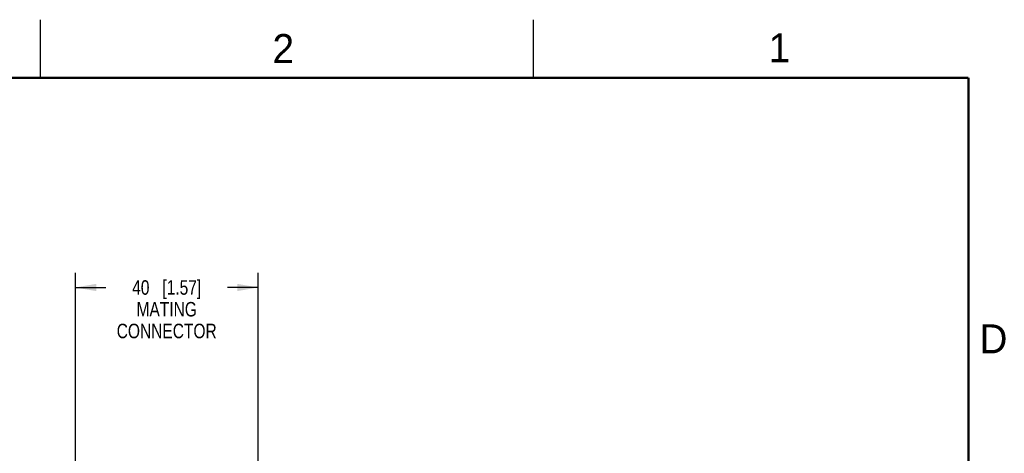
# Model space of a CAD drawing. Header units: inches. Extents: x 0 to 34, y 0 to 22.
# Tile 51 of 51: x 25.3 to 33.8, y 18.3 to 22. Entities that reach past the tile are written whole.
import ezdxf

# ---------------------------------------------------------------- set-up
doc = ezdxf.new("R2010")
doc.units = ezdxf.units.IN
doc.header["$LTSCALE"] = 1.87
doc.header["$MEASUREMENT"] = 0
doc.layers.get('0').update_dxf_attribs({"linetype": 'CONTINUOUS'})
doc.layers.add('DIMENSIONS', color=7, linetype='CONTINUOUS')
doc.styles.get("Standard").update_dxf_attribs({"font": 'txt', "width": 0.8})
doc.styles.add('TEXTSTYLE_2', font='txt')
doc.dimstyles.new('DIMSTYLE_1', dxfattribs={"dimtxt": 0.125, "dimasz": 0.18, "dimexe": 0.18, "dimexo": 0.0625, "dimgap": 0.09, "dimtad": 0, "dimtih": 1, "dimtoh": 1, "dimdec": 1, "dimdsep": 46, "dimtxsty": 'STANDARD', "dimblk": '_FILLED', "dimblk1": '_FILLED', "dimblk2": '_FILLED', "dimcen": 0.09, "dimadec": 0, "dimazin": 0, "dimtp": 0.1, "dimtm": 0.1, "dimtfac": 1, "dimtdec": 1, "dimtofl": 0, "dimtmove": 0, "dimatfit": 3, "dimldrblk": '_FILLED', "dimfxl": 1, "dimtolj": 1, "dimarcsym": 0})

# ---------------------------------------------------------------- blocks, each defined once
blk = doc.blocks.new('_FILLED')
at = {"color": 0, "linetype": 'BYBLOCK'}
blk.add_solid([(0, 0), (-1, 0.174), (-1, -0.174)], dxfattribs=at)
blk = doc.blocks.new('*D0')
at = {"layer": 'DIMENSIONS', "color": 2, "linetype": 'CONTINUOUS'}
for p, q in [((25.8033, 16.7739), (25.8033, 19.8162)), ((27.3781, 16.7739), (27.3781, 19.8162)), ((25.8033, 19.6912), (26.0657, 19.6912)), ((27.3781, 19.6912), (27.1157, 19.6912))]:
    blk.add_line(p, q, dxfattribs=at)
at = {"layer": 'DIMENSIONS', "color": 2, "linetype": 'CONTINUOUS', "xscale": 0.18, "yscale": 0.18, "zscale": 0.18, "rotation": 180}
blk.add_blockref('_FILLED', (25.8033, 19.6912), dxfattribs=at)
at = {"layer": 'DIMENSIONS', "color": 2, "linetype": 'CONTINUOUS', "xscale": 0.18, "yscale": 0.18, "zscale": 0.18}
blk.add_blockref('_FILLED', (27.3781, 19.6912), dxfattribs=at)
at = {"layer": 'DIMENSIONS', "color": 2, "linetype": 'CONTINUOUS', "insert": (26.5907, 19.7537), "char_height": 0.125, "width": 0.925, "attachment_point": 2, "line_spacing_factor": 0.9}
blk.add_mtext('40{\\Ftxt.shx;\\W1.000000;\\H0.125000; }[1.57]\\PMATING\\PCONNECTOR', dxfattribs=at)

msp = doc.modelspace()

# ---------------------------------------------------------------- linework, layer by layer
at = {"color": 2, "linetype": 'CONTINUOUS'}
for p, q in [((25.5, 22), (25.5, 21.5)), ((29.75, 22), (29.75, 21.5))]:
    msp.add_line(p, q, dxfattribs=at)
at = {"color": 7, "linetype": 'CONTINUOUS', "const_width": 0.02}
for points in [[(33.5, 21.5), (0.5, 21.5)], [(33.5, 0.5), (33.5, 21.5)]]:
    msp.add_lwpolyline(points, dxfattribs=at)

# ---------------------------------------------------------------- texts
at = {"color": 2, "linetype": 'CONTINUOUS', "char_height": 0.25, "width": 0.25, "attachment_point": 1, "line_spacing_factor": 0.9, "style": 'TEXTSTYLE_2'}
for s, insert in [('2', (27.5025, 21.8762)), ('1', (31.7781, 21.8826)), ('D', (33.5947, 19.3736))]:
    msp.add_mtext(s, dxfattribs=dict(at, insert=insert))

# ---------------------------------------------------------------- dimensions: what is measured, and where the dimension line sits
at = {"layer": 'DIMENSIONS', "color": 2, "linetype": 'CONTINUOUS'}
dim = msp.add_linear_dim(base=(25.8033, 19.6912), p1=(27.3781, 16.7739), p2=(25.8033, 16.7739), angle=180, text='<>\\PMATING\\PCONNECTOR', dimstyle='DIMSTYLE_1', dxfattribs=at)
dim.commit()
dim.dimension.update_dxf_attribs({"geometry": '*D0', "text_midpoint": (26.347, 19.4881), "dimtype": 160})

doc.saveas('drawing.dxf')
